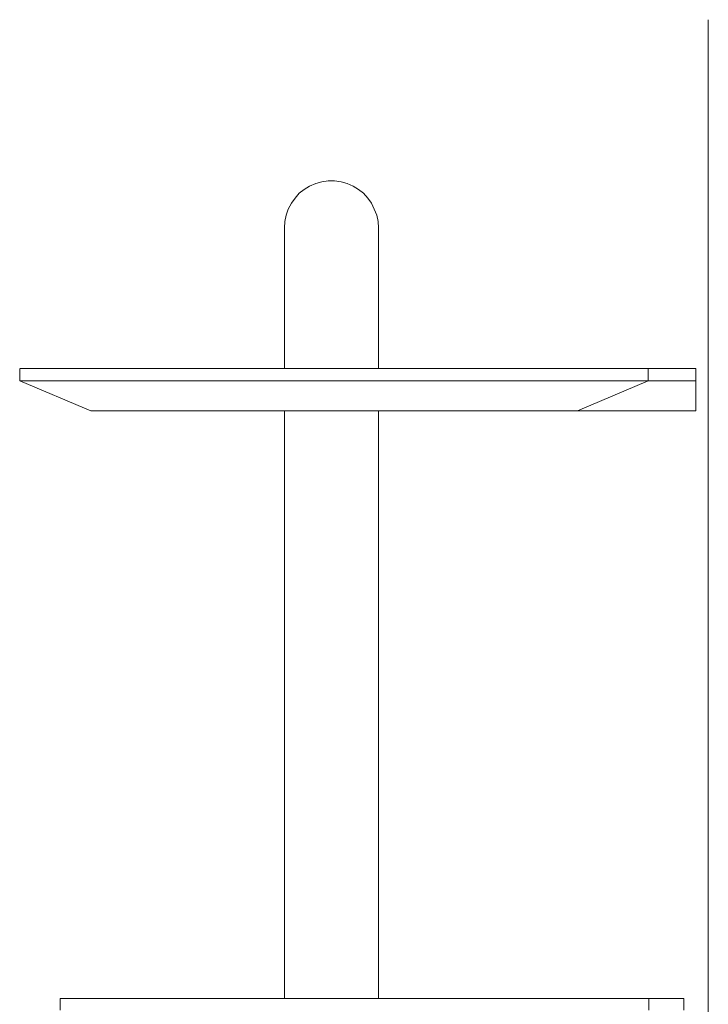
# Model space of a CAD drawing. Header units: inches. Extents: x 52 to 143, y -219 to -85.
# Tile 13 of 20: x 130.8 to 139.45, y -179.94 to -167.56. Entities that reach past the tile are written whole.
import ezdxf

# ---------------------------------------------------------------- set-up
doc = ezdxf.new("R2010")
doc.units = ezdxf.units.IN
doc.header["$MEASUREMENT"] = 0
doc.layers.add('Capa 1', color=7, linetype='Continuous')

msp = doc.modelspace()

# ---------------------------------------------------------------- linework, layer by layer
at = {"layer": 'Capa 1', "color": 7, "lineweight": 9}
msp.add_lwpolyline([(139.447, -167.564), (139.447, -213.934)], dxfattribs=at)
at = {"layer": 'Capa 1', "color": 7, "lineweight": 5}
for points in [[(135.306, -170.179), (135.301, -170.101), (135.285, -170.022), (135.253, -169.944), (135.217, -169.871), (135.17, -169.809), (135.118, -169.746), (135.055, -169.699), (134.988, -169.658), (134.91, -169.621), (134.837, -169.6), (134.754, -169.59), (134.675, -169.59), (134.592, -169.6), (134.519, -169.621), (134.441, -169.658), (134.373, -169.699), (134.31, -169.746), (134.258, -169.809), (134.212, -169.871), (134.17, -169.944), (134.144, -170.022), (134.128, -170.101), (134.123, -170.179)], [(134.123, -170.179), (134.123, -171.95)], [(135.306, -171.95), (135.306, -170.179)], [(130.8, -171.95), (130.8, -172.101)], [(131.238, -171.95), (131.139, -171.95), (131.04, -171.95), (130.951, -171.95), (130.878, -171.95), (130.826, -171.95), (130.805, -171.95)], [(131.238, -171.95), (131.253, -171.95), (131.279, -171.95), (131.316, -171.95), (131.363, -171.95), (131.42, -171.95), (131.488, -171.95), (131.561, -171.95), (131.649, -171.95), (131.743, -171.95), (131.847, -171.95), (131.956, -171.95), (132.071, -171.95), (132.196, -171.95), (132.321, -171.95), (132.451, -171.95)], [(132.451, -171.95), (132.691, -171.95), (132.936, -171.95), (133.186, -171.95), (133.436, -171.95), (133.691, -171.95), (133.946, -171.95), (134.201, -171.95), (134.457, -171.95), (134.712, -171.95), (134.972, -171.95), (135.228, -171.95), (135.483, -171.95), (135.738, -171.95), (135.993, -171.95), (136.243, -171.95), (136.493, -171.95), (136.738, -171.95), (136.978, -171.95)], [(136.978, -171.95), (137.113, -171.95), (137.238, -171.95), (137.363, -171.95), (137.478, -171.95), (137.587, -171.95), (137.692, -171.95), (137.785, -171.95), (137.873, -171.95), (137.946, -171.95), (138.014, -171.95), (138.072, -171.95), (138.118, -171.95), (138.155, -171.95), (138.181, -171.95), (138.197, -171.95)], [(138.197, -171.95), (138.249, -171.95), (138.295, -171.95), (138.342, -171.95), (138.384, -171.95), (138.426, -171.95), (138.462, -171.95), (138.498, -171.95), (138.529, -171.95), (138.556, -171.95), (138.577, -171.95), (138.592, -171.95), (138.608, -171.95), (138.619, -171.95), (138.634, -171.95), (138.645, -171.95), (138.65, -171.95), (138.655, -171.95), (138.66, -171.95), (138.67, -171.95), (138.675, -171.95), (138.681, -171.95), (138.692, -171.95)], [(138.692, -171.95), (138.717, -171.95), (138.754, -171.95), (138.801, -171.95), (138.863, -171.95), (138.931, -171.95), (139.009, -171.95), (139.097, -171.95), (139.192, -171.95), (139.29, -171.95)], [(138.692, -171.95), (138.692, -172.101)], [(139.29, -171.95), (139.29, -172.101)], [(130.8, -172.101), (131.691, -172.481)], [(130.805, -172.101), (130.81, -172.101), (130.857, -172.101), (130.925, -172.101), (131.019, -172.101), (131.128, -172.101), (131.238, -172.101)], [(131.238, -172.101), (131.253, -172.101), (131.279, -172.101), (131.316, -172.101), (131.363, -172.101), (131.42, -172.101), (131.488, -172.101), (131.561, -172.101), (131.649, -172.101), (131.743, -172.101), (131.847, -172.101), (131.956, -172.101), (132.071, -172.101), (132.196, -172.101), (132.321, -172.101), (132.451, -172.101)], [(132.451, -172.101), (132.691, -172.101), (132.936, -172.101), (133.186, -172.101), (133.436, -172.101), (133.691, -172.101), (133.946, -172.101), (134.201, -172.101), (134.457, -172.101), (134.712, -172.101), (134.972, -172.101), (135.228, -172.101), (135.483, -172.101), (135.738, -172.101), (135.993, -172.101), (136.243, -172.101), (136.493, -172.101), (136.738, -172.101), (136.978, -172.101)], [(136.978, -172.101), (137.113, -172.101), (137.238, -172.101), (137.363, -172.101), (137.478, -172.101), (137.587, -172.101), (137.692, -172.101), (137.785, -172.101), (137.873, -172.101), (137.946, -172.101), (138.014, -172.101), (138.072, -172.101), (138.118, -172.101), (138.155, -172.101), (138.181, -172.101), (138.197, -172.101)], [(138.692, -172.101), (137.806, -172.481)], [(138.197, -172.101), (138.249, -172.101), (138.295, -172.101), (138.342, -172.101), (138.384, -172.101), (138.426, -172.101), (138.462, -172.101), (138.498, -172.101), (138.529, -172.101), (138.556, -172.101), (138.577, -172.101), (138.592, -172.101), (138.608, -172.101), (138.619, -172.101), (138.634, -172.101), (138.645, -172.101), (138.65, -172.101), (138.655, -172.101), (138.66, -172.101), (138.67, -172.101), (138.675, -172.101), (138.681, -172.101), (138.692, -172.101)], [(138.692, -172.101), (138.717, -172.101), (138.754, -172.101), (138.801, -172.101), (138.863, -172.101), (138.931, -172.101), (139.009, -172.101), (139.097, -172.101), (139.192, -172.101), (139.29, -172.101)], [(139.29, -172.101), (139.29, -172.288), (139.29, -172.481)], [(132.123, -172.481), (132.118, -172.481), (132.113, -172.481), (132.102, -172.481), (132.092, -172.481), (132.076, -172.481), (132.066, -172.481), (132.061, -172.481), (132.05, -172.481), (132.04, -172.481), (132.029, -172.481), (132.019, -172.481), (132.008, -172.481), (131.998, -172.481), (131.987, -172.481), (131.972, -172.481), (131.961, -172.481), (131.951, -172.481), (131.941, -172.481), (131.925, -172.481), (131.857, -172.481), (131.8, -172.481), (131.764, -172.481), (131.733, -172.481), (131.707, -172.481), (131.696, -172.481), (131.691, -172.481)], [(132.774, -172.481), (132.675, -172.481), (132.581, -172.481), (132.498, -172.481), (132.42, -172.481), (132.352, -172.481), (132.29, -172.481), (132.237, -172.481), (132.191, -172.481), (132.159, -172.481), (132.134, -172.481), (132.123, -172.481)], [(136.655, -172.481), (136.42, -172.481), (136.186, -172.481), (135.946, -172.481), (135.701, -172.481), (135.457, -172.481), (135.212, -172.481), (134.962, -172.481), (134.712, -172.481), (134.467, -172.481), (134.217, -172.481), (133.972, -172.481), (133.727, -172.481), (133.483, -172.481), (133.243, -172.481), (133.009, -172.481), (132.774, -172.481)], [(134.123, -172.481), (134.123, -179.867)], [(135.306, -179.867), (135.306, -172.481)], [(137.311, -172.481), (137.3, -172.481), (137.275, -172.481), (137.243, -172.481), (137.196, -172.481), (137.144, -172.481), (137.082, -172.481), (137.009, -172.481), (136.931, -172.481), (136.847, -172.481), (136.754, -172.481), (136.655, -172.481)], [(137.806, -172.481), (137.806, -172.481), (137.8, -172.481), (137.795, -172.481), (137.79, -172.481), (137.785, -172.481), (137.78, -172.481), (137.775, -172.481), (137.769, -172.481), (137.764, -172.481), (137.759, -172.481), (137.754, -172.481), (137.748, -172.481), (137.744, -172.481), (137.738, -172.481), (137.712, -172.481), (137.681, -172.481), (137.639, -172.481), (137.613, -172.481), (137.582, -172.481), (137.551, -172.481), (137.514, -172.481), (137.478, -172.481), (137.462, -172.481), (137.446, -172.481), (137.431, -172.481), (137.415, -172.481), (137.399, -172.481), (137.384, -172.481), (137.374, -172.481), (137.358, -172.481), (137.342, -172.481), (137.327, -172.481), (137.311, -172.481)], [(139.29, -172.481), (139.149, -172.481), (139.009, -172.481), (138.879, -172.481), (138.748, -172.481), (138.624, -172.481), (138.509, -172.481), (138.395, -172.481), (138.295, -172.481), (138.202, -172.481), (138.113, -172.481), (138.04, -172.481), (137.973, -172.481), (137.915, -172.481), (137.868, -172.481), (137.832, -172.481), (137.806, -172.481)], [(131.748, -179.867), (131.597, -179.867), (131.483, -179.867), (131.394, -179.867), (131.337, -179.867), (131.31, -179.867)], [(131.31, -179.867), (131.31, -180.012)], [(132.957, -179.867), (132.821, -179.867), (132.696, -179.867), (132.571, -179.867), (132.456, -179.867), (132.352, -179.867), (132.248, -179.867), (132.154, -179.867), (132.071, -179.867), (131.993, -179.867), (131.925, -179.867), (131.868, -179.867), (131.821, -179.867), (131.784, -179.867), (131.759, -179.867), (131.748, -179.867)], [(137.483, -179.867), (137.243, -179.867), (136.998, -179.867), (136.749, -179.867), (136.498, -179.867), (136.248, -179.867), (135.993, -179.867), (135.738, -179.867), (135.477, -179.867), (135.222, -179.867), (134.962, -179.867), (134.707, -179.867), (134.451, -179.867), (134.196, -179.867), (133.941, -179.867), (133.691, -179.867), (133.441, -179.867), (133.196, -179.867), (132.957, -179.867)], [(138.702, -179.867), (138.686, -179.867), (138.66, -179.867), (138.624, -179.867), (138.577, -179.867), (138.519, -179.867), (138.457, -179.867), (138.378, -179.867), (138.29, -179.867), (138.197, -179.867), (138.098, -179.867), (137.988, -179.867), (137.868, -179.867), (137.748, -179.867), (137.618, -179.867), (137.483, -179.867)], [(138.702, -179.867), (138.806, -179.867), (138.9, -179.867), (138.988, -179.867), (139.061, -179.867), (139.113, -179.867), (139.139, -179.867), (139.134, -179.867)], [(138.702, -179.867), (138.702, -180.012)], [(139.139, -180.012), (139.139, -179.867)]]:
    msp.add_lwpolyline(points, dxfattribs=at)

doc.saveas('drawing.dxf')
